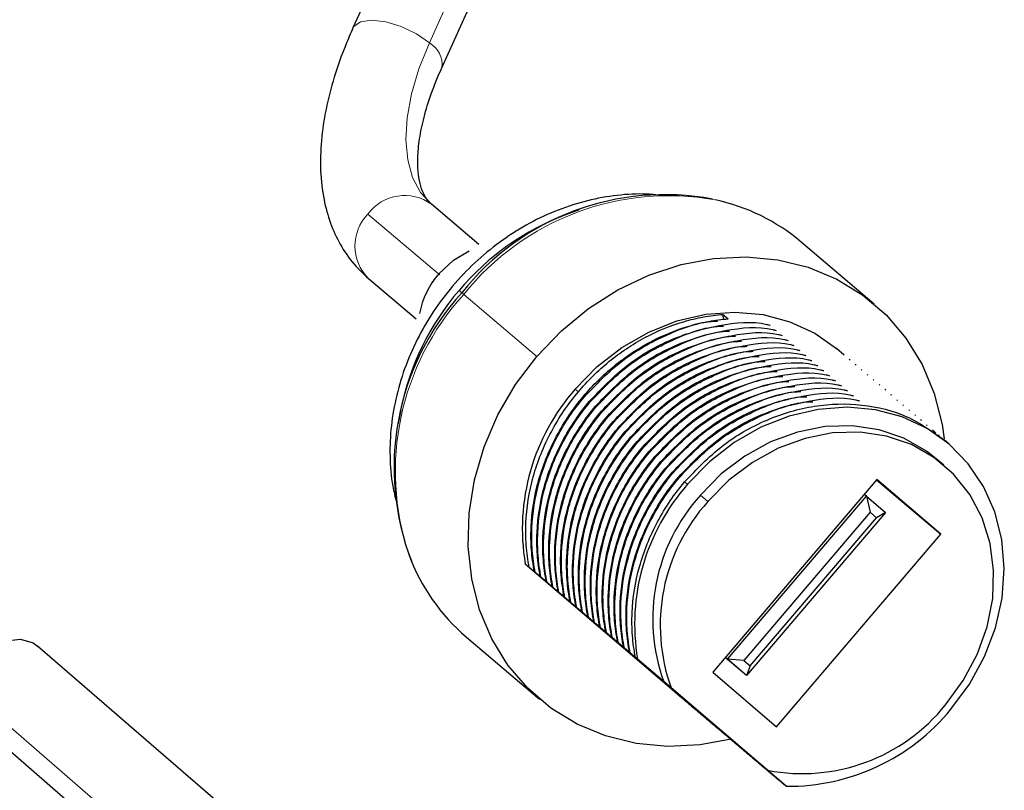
# Model space of a CAD drawing. Header units: millimetres. Extents: x 5 to 418, y 2 to 292.
# Tile 24 of 43: x 92 to 142, y 69 to 109. Entities that reach past the tile are written whole.
import ezdxf

# ---------------------------------------------------------------- set-up
doc = ezdxf.new("R2010")
doc.units = ezdxf.units.MM

msp = doc.modelspace()

# ---------------------------------------------------------------- linework, layer by layer
at = {"color": 7, "linetype": 'Continuous', "lineweight": 25}
for p, q in [((115.307, 122.469), (108.907, 108.23)), ((113.467, 106.181), (119.867, 120.419)), ((115.375, 97.103), (112.935, 99.171)), ((120.526, 98.89), (119.877, 98.648)), ((135.691, 94.043), (131.934, 97.227)), ((109.702, 95.356), (112.155, 93.277)), ((127.952, 93.244), (127.916, 93.51)), ((134.14, 91.425), (133.751, 91.754)), ((134.445, 91.166), (134.407, 91.199)), ((134.751, 90.908), (134.713, 90.94)), ((135.056, 90.649), (135.018, 90.681)), ((135.361, 90.39), (135.323, 90.422)), ((135.667, 90.131), (135.628, 90.164)), ((135.972, 89.873), (135.934, 89.905)), ((136.277, 89.614), (136.239, 89.646)), ((136.583, 89.355), (136.544, 89.388)), ((136.888, 89.096), (136.85, 89.129)), ((111.357, 88.594), (111.225, 87.914)), ((137.193, 88.838), (137.155, 88.87)), ((137.498, 88.579), (137.46, 88.611)), ((137.804, 88.32), (137.766, 88.353)), ((138.109, 88.062), (138.071, 88.094)), ((138.414, 87.803), (138.376, 87.835)), ((138.72, 87.544), (138.682, 87.576)), ((139.025, 87.285), (138.987, 87.318)), ((139.521, 86.865), (139.292, 87.059)), ((139.259, 85.776), (138.874, 86.102)), ((135.822, 85.03), (127.388, 75.137)), ((135.811, 85.017), (139.105, 82.226)), ((139.105, 82.226), (135.822, 85.03)), ((128.145, 75.803), (135.281, 84.174)), ((135.281, 84.174), (135.171, 84.267)), ((135.281, 84.174), (135.477, 83.35)), ((135.281, 84.174), (136.266, 83.333)), ((135.477, 83.35), (128.99, 75.74)), ((136.266, 83.333), (129.13, 74.962)), ((129.318, 75.46), (135.805, 83.07)), ((135.805, 83.07), (135.477, 83.35)), ((136.266, 83.333), (135.805, 83.07)), ((130.672, 72.332), (139.105, 82.226)), ((125.398, 74.165), (117.758, 80.691)), ((117.965, 80.516), (117.758, 80.691)), ((118.27, 80.257), (118.232, 80.289)), ((118.575, 79.998), (118.537, 80.03)), ((118.665, 79.919), (118.589, 79.983)), ((118.881, 79.739), (118.843, 79.772)), ((118.97, 79.66), (118.894, 79.725)), ((119.186, 79.481), (119.148, 79.513)), ((119.276, 79.401), (119.199, 79.466)), ((119.491, 79.222), (119.453, 79.254)), ((119.581, 79.142), (119.505, 79.207)), ((119.797, 78.963), (119.758, 78.996)), ((119.886, 78.884), (119.81, 78.948)), ((120.102, 78.704), (120.064, 78.737)), ((120.192, 78.625), (120.115, 78.69)), ((120.407, 78.446), (120.369, 78.478)), ((120.497, 78.366), (120.421, 78.431)), ((120.713, 78.187), (120.674, 78.219)), ((120.802, 78.108), (120.726, 78.172)), ((121.018, 77.928), (120.98, 77.961)), ((121.108, 77.849), (121.031, 77.913)), ((121.323, 77.67), (121.285, 77.702)), ((121.413, 77.59), (121.336, 77.655)), ((121.629, 77.411), (121.59, 77.443)), ((121.718, 77.331), (121.642, 77.396)), ((114.737, 76.934), (118.494, 73.75)), ((121.934, 77.152), (121.896, 77.184)), ((122.023, 77.073), (121.947, 77.137)), ((122.239, 76.893), (122.201, 76.926)), ((120.679, 52.262), (92.706, 76.476)), ((122.329, 76.814), (122.252, 76.879)), ((122.544, 76.635), (122.506, 76.667)), ((122.634, 76.555), (122.558, 76.62)), ((122.85, 76.376), (122.812, 76.408)), ((122.939, 76.296), (122.863, 76.361)), ((123.155, 76.117), (123.117, 76.15)), ((123.245, 76.038), (123.168, 76.102)), ((123.528, 75.801), (123.422, 75.891)), ((129.13, 74.962), (128.032, 75.892)), ((128.145, 75.803), (128.035, 75.896)), ((123.55, 75.779), (123.474, 75.844)), ((124.87, 74.655), (123.528, 75.801)), ((123.855, 75.52), (123.779, 75.585)), ((128.99, 75.74), (128.145, 75.803)), ((129.13, 74.962), (128.145, 75.803)), ((128.99, 75.74), (129.318, 75.46)), ((129.318, 75.46), (129.13, 74.962)), ((127.388, 75.137), (130.672, 72.332)), ((125.255, 74.329), (124.87, 74.655)), ((125.23, 74.311), (125.307, 74.246)), ((130.21, 70.096), (125.255, 74.329)), ((125.663, 73.94), (125.398, 74.165)), ((125.536, 74.052), (125.612, 73.987)), ((125.841, 73.793), (125.917, 73.729)), ((125.969, 73.681), (125.931, 73.714)), ((126.146, 73.534), (126.223, 73.47)), ((126.274, 73.423), (126.236, 73.455)), ((126.452, 73.276), (126.528, 73.211)), ((126.579, 73.164), (126.541, 73.196)), ((126.757, 73.017), (126.833, 72.952)), ((126.885, 72.905), (126.846, 72.938)), ((89.433, 72.696), (117.698, 48.229)), ((127.062, 72.758), (127.138, 72.694)), ((127.19, 72.646), (127.152, 72.679)), ((127.367, 72.5), (127.444, 72.435)), ((127.495, 72.388), (127.457, 72.42)), ((127.673, 72.241), (127.749, 72.176)), ((127.801, 72.129), (127.762, 72.161)), ((127.978, 71.982), (128.054, 71.917)), ((128.106, 71.87), (128.068, 71.903)), ((128.283, 71.723), (128.36, 71.659)), ((128.411, 71.612), (128.373, 71.644)), ((128.589, 71.465), (128.665, 71.4)), ((128.716, 71.353), (128.678, 71.385)), ((128.894, 71.206), (128.97, 71.141)), ((129.022, 71.094), (128.984, 71.126)), ((129.199, 70.947), (129.276, 70.883)), ((129.327, 70.835), (129.289, 70.868)), ((129.505, 70.689), (129.581, 70.624)), ((129.632, 70.577), (129.594, 70.609)), ((129.81, 70.43), (129.886, 70.365)), ((131.168, 69.276), (129.826, 70.422)), ((129.826, 70.422), (130.21, 70.096)), ((129.938, 70.318), (129.9, 70.35)), ((130.115, 70.171), (130.192, 70.106)), ((130.243, 70.059), (130.205, 70.092)), ((130.421, 69.912), (130.497, 69.848)), ((130.548, 69.801), (130.51, 69.833)), ((130.854, 69.542), (130.816, 69.574)), ((131.168, 69.276), (131.121, 69.315))]:
    msp.add_line(p, q, dxfattribs=at)
at = {"color": 7, "linetype": 'Continuous', "lineweight": 18}
for p, q in [((112.831, 107.451), (119.231, 121.689)), ((113.308, 95.589), (109.677, 98.666)), ((113.311, 95.593), (113.374, 95.541)), ((114.356, 94.743), (114.499, 94.627)), ((118.359, 91.356), (114.601, 94.54)), ((120.488, 89.538), (120.329, 89.674)), ((120.794, 89.28), (120.755, 89.312)), ((121.099, 89.021), (121.061, 89.053)), ((121.404, 88.762), (121.366, 88.795)), ((121.71, 88.503), (121.671, 88.536)), ((122.015, 88.245), (121.977, 88.277)), ((122.32, 87.986), (122.282, 88.018)), ((122.625, 87.727), (122.587, 87.76)), ((122.931, 87.469), (122.893, 87.501)), ((123.236, 87.21), (123.198, 87.242)), ((123.541, 86.951), (123.503, 86.983)), ((123.847, 86.692), (123.809, 86.725)), ((124.152, 86.434), (124.114, 86.466)), ((124.457, 86.175), (124.419, 86.207)), ((124.763, 85.916), (124.724, 85.949)), ((125.068, 85.658), (125.03, 85.69)), ((125.373, 85.399), (125.335, 85.431)), ((125.679, 85.14), (125.64, 85.172)), ((126.098, 84.784), (125.946, 84.914)), ((126.755, 84.223), (127.14, 83.897)), ((117.972, 49.224), (88.942, 74.354))]:
    msp.add_line(p, q, dxfattribs=at)
at = {"color": 7, "linetype": 'Continuous', "lineweight": 18, "flags": 128}
for points in [[(112.831, 107.451), (112.17, 107.916), (111.391, 108.295), (110.587, 108.543), (109.856, 108.629), (109.285, 108.544), (108.944, 108.297), (108.907, 108.231)], [(112.94, 99.166), (112.382, 99.779), (111.972, 100.545), (111.717, 101.449), (111.623, 102.478), (111.689, 103.612), (111.915, 104.833), (112.298, 106.12), (112.831, 107.451)]]:
    msp.add_lwpolyline(points, dxfattribs=at)
at = {"color": 7, "linetype": 'Continuous', "lineweight": 25, "flags": 128}
for points in [[(113.311, 95.593), (114.072, 96.304), (114.882, 96.78)], [(118.359, 91.356), (119.615, 92.665), (121.01, 93.81), (122.519, 94.771), (124.113, 95.529), (125.763, 96.071), (127.437, 96.385), (129.105, 96.467), (130.735, 96.315), (132.298, 95.932), (133.763, 95.324), (135.104, 94.503), (136.296, 93.485), (137.317, 92.289), (138.147, 90.935), (138.771, 89.451), (139.178, 87.863), (139.287, 87.126)], [(120.329, 89.674), (121.457, 90.829), (122.725, 91.813), (124.099, 92.603), (125.548, 93.178), (127.035, 93.524), (128.523, 93.634), (129.975, 93.503), (131.357, 93.137), (132.634, 92.542), (133.751, 91.754)], [(127.916, 93.51), (128.065, 93.384), (128.183, 93.284)], [(128.334, 71.7), (126.748, 71.407), (125.08, 71.325), (123.45, 71.478), (121.887, 71.861), (120.422, 72.469), (119.08, 73.289), (117.888, 74.307), (116.868, 75.504), (116.038, 76.857), (115.414, 78.342), (115.007, 79.929), (114.826, 81.591), (114.873, 83.296), (115.147, 85.011), (115.644, 86.706), (116.355, 88.349), (117.265, 89.909), (118.359, 91.356)], [(139.626, 73.23), (140.588, 74.527), (141.359, 75.935), (141.922, 77.418), (142.261, 78.941), (142.369, 80.465), (142.243, 81.953), (141.886, 83.368), (141.307, 84.677), (140.52, 85.845), (139.544, 86.846), (138.404, 87.653), (137.127, 88.247), (135.745, 88.614), (134.292, 88.744), (132.804, 88.635), (131.318, 88.288), (129.869, 87.713), (128.494, 86.924), (127.227, 85.939), (126.098, 84.784)], [(138.874, 86.102), (138.37, 86.491), (137.211, 87.149), (135.934, 87.584), (134.573, 87.785), (133.165, 87.747), (131.748, 87.471), (130.363, 86.963), (129.045, 86.239), (127.831, 85.317), (126.755, 84.223)], [(139.354, 73.465), (140.263, 74.701), (140.982, 76.046), (141.489, 77.462), (141.772, 78.912), (141.822, 80.355), (141.638, 81.753), (141.225, 83.067), (140.594, 84.262), (139.763, 85.304), (138.755, 86.165), (137.596, 86.823), (136.318, 87.258), (134.957, 87.459), (133.549, 87.421), (132.133, 87.145), (130.747, 86.637), (129.43, 85.913), (128.216, 84.991), (127.14, 83.897)], [(88.942, 74.354), (89.203, 75.134), (89.689, 75.848), (90.342, 76.41), (91.082, 76.751), (91.821, 76.832), (92.469, 76.642), (92.706, 76.476)]]:
    msp.add_lwpolyline(points, dxfattribs=at)
at = {"color": 7, "linetype": 'Continuous', "lineweight": 18}
for centre, radius, start, end in [((112.243, 106.361), 1.239, 351.7875, 61.6644), ((111.561, 97.269), 2.346, 53.9852, 143.447), ((125.141, 86.108), 13.498, 79.8886, 141.3379), ((111.359, 97.023), 2.351, 135.6888, 224.9993), ((105.946, 84.377), 13.349, 49.5818, 50.1558), ((124.571, 85.455), 13.488, 137.6589, 198.4547)]:
    msp.add_arc(centre, radius, start, end, dxfattribs=at)
at = {"color": 7, "linetype": 'Continuous', "lineweight": 25}
for centre, radius, start, end in [((124.906, 86.39), 13.272, 79.2598, 141.641), ((125.371, 89.439), 10.185, 49.8809, 77.8692), ((124.644, 86.055), 13.465, 110.7317, 139.8185), ((116.667, 92.697), 4.432, 139.2037, 168.7908), ((124.336, 85.645), 13.32, 137.6028, 201.2924), ((124.572, 85.953), 13.477, 139.2927, 168.7018), ((128.444, 82.492), 10.837, 138.4938, 189.5694), ((134.214, 77.603), 10.837, 138.4938, 189.5694), ((133.768, 77.872), 9.461, 137.8318, 199.8768), ((134.152, 77.546), 9.461, 137.8318, 199.8768), ((121.361, 84.701), 10.208, 200.1437, 229.5423), ((131.987, 79.367), 9.44, 259.1553, 321.2992), ((131.265, 80.089), 10.814, 269.4831, 320.6322)]:
    msp.add_arc(centre, radius, start, end, dxfattribs=at)
for points, knots in [([(108.907, 108.23), (108.779, 107.937), (108.409, 107.085), (107.916, 105.682), (107.492, 104.039), (107.253, 102.431), (107.211, 100.879), (107.373, 99.462), (107.718, 98.204), (108.233, 97.082), (108.889, 96.115), (109.449, 95.592), (109.702, 95.356)], [0, 0, 0, 0, 0.058663, 0.170199, 0.282637, 0.396075, 0.510129, 0.623253, 0.721484, 0.815861, 0.916918, 1, 1, 1, 1]), ([(112.935, 99.171), (112.894, 99.208), (112.765, 99.326), (112.581, 99.586), (112.385, 100.059), (112.254, 100.701), (112.218, 101.52), (112.307, 102.509), (112.537, 103.623), (112.906, 104.851), (113.277, 105.731), (113.467, 106.181)], [0, 0, 0, 0, 0.060639, 0.189957, 0.305279, 0.415099, 0.531796, 0.646839, 0.762061, 0.878324, 1, 1, 1, 1]), ([(124.925, 99.597), (124.619, 99.634), (123.818, 99.732), (122.48, 99.652), (120.948, 99.383), (119.435, 98.9), (117.972, 98.221), (116.585, 97.357), (115.299, 96.324), (114.137, 95.141), (113.121, 93.828), (112.27, 92.41), (111.599, 90.913), (111.121, 89.364), (110.842, 87.79), (110.78, 86.224), (110.876, 84.898), (111.073, 84.132), (111.145, 83.853)], [0, 0, 0, 0, 0.040521, 0.106091, 0.171749, 0.237483, 0.303277, 0.369118, 0.43499, 0.500886, 0.566799, 0.632725, 0.698656, 0.764587, 0.830507, 0.896401, 0.962249, 1, 1, 1, 1]), ([(120.488, 89.538), (120.956, 90.093), (121.484, 90.617), (122.635, 91.556), (123.257, 91.972), (124.554, 92.663), (125.227, 92.939), (126.239, 93.237), (126.576, 93.317), (127.246, 93.441), (127.579, 93.485), (127.916, 93.51)], [0, 0, 0, 0, 0.25, 0.25, 0.5, 0.5, 0.75, 0.75, 0.875, 0.875, 1, 1, 1, 1]), ([(120.755, 89.312), (121.223, 89.867), (121.751, 90.39), (122.902, 91.33), (123.524, 91.746), (124.821, 92.437), (125.494, 92.712), (126.506, 93.011), (126.843, 93.091), (127.513, 93.215), (127.846, 93.258), (128.183, 93.284)], [0, 0, 0, 0, 0.25, 0.25, 0.5, 0.5, 0.75, 0.75, 0.875, 0.875, 1, 1, 1, 1]), ([(120.794, 89.28), (121.414, 89.929), (122.665, 91.239), (124.988, 92.5), (126.709, 93.151), (127.581, 93.166), (127.641, 93.167)], [0, 0, 0, 0, 0.323517, 0.652652, 0.976169, 1, 1, 1, 1]), ([(121.061, 89.053), (121.68, 89.698), (122.93, 90.998), (125.263, 92.331), (127.711, 93.003), (129.469, 93.189), (130.284, 92.967), (130.343, 92.951)], [0, 0, 0, 0, 0.244147, 0.492533, 0.73668, 0.980828, 1, 1, 1, 1]), ([(121.099, 89.021), (121.719, 89.67), (122.97, 90.98), (125.294, 92.241), (127.015, 92.893), (127.886, 92.907), (127.946, 92.908)], [0, 0, 0, 0, 0.323517, 0.652652, 0.976169, 1, 1, 1, 1]), ([(121.366, 88.795), (121.986, 89.439), (123.236, 90.74), (125.568, 92.072), (128.017, 92.744), (129.774, 92.93), (130.589, 92.708), (130.648, 92.692)], [0, 0, 0, 0, 0.244147, 0.492533, 0.73668, 0.980828, 1, 1, 1, 1]), ([(121.404, 88.762), (122.024, 89.412), (123.276, 90.722), (125.599, 91.982), (127.32, 92.634), (128.192, 92.649), (128.251, 92.65)], [0, 0, 0, 0, 0.323517, 0.652652, 0.976169, 1, 1, 1, 1]), ([(121.671, 88.536), (122.291, 89.18), (123.541, 90.481), (125.874, 91.813), (128.322, 92.485), (130.08, 92.671), (130.894, 92.45), (130.954, 92.433)], [0, 0, 0, 0, 0.244147, 0.492533, 0.73668, 0.980828, 1, 1, 1, 1]), ([(121.71, 88.503), (122.33, 89.153), (123.581, 90.463), (125.904, 91.724), (127.625, 92.375), (128.497, 92.39), (128.557, 92.391)], [0, 0, 0, 0, 0.323517, 0.652652, 0.976169, 1, 1, 1, 1]), ([(121.977, 88.277), (122.596, 88.922), (123.846, 90.222), (126.179, 91.555), (128.627, 92.227), (130.385, 92.413), (131.2, 92.191), (131.259, 92.175)], [0, 0, 0, 0, 0.244147, 0.492533, 0.73668, 0.980828, 1, 1, 1, 1]), ([(122.015, 88.245), (122.635, 88.894), (123.886, 90.204), (126.21, 91.465), (127.931, 92.117), (128.802, 92.131), (128.862, 92.132)], [0, 0, 0, 0, 0.323517, 0.652652, 0.976169, 1, 1, 1, 1]), ([(122.282, 88.018), (122.902, 88.663), (124.152, 89.964), (126.484, 91.296), (128.932, 91.968), (130.69, 92.154), (131.505, 91.932), (131.564, 91.916)], [0, 0, 0, 0, 0.244147, 0.492533, 0.73668, 0.980828, 1, 1, 1, 1]), ([(122.32, 87.986), (122.94, 88.635), (124.192, 89.945), (126.515, 91.206), (128.236, 91.858), (129.107, 91.872), (129.167, 91.873)], [0, 0, 0, 0, 0.323517, 0.652652, 0.976169, 1, 1, 1, 1]), ([(122.587, 87.76), (123.207, 88.404), (124.457, 89.705), (126.79, 91.037), (129.238, 91.709), (130.996, 91.895), (131.81, 91.673), (131.87, 91.657)], [0, 0, 0, 0, 0.244147, 0.492533, 0.73668, 0.980828, 1, 1, 1, 1]), ([(122.625, 87.727), (123.246, 88.377), (124.497, 89.687), (126.82, 90.947), (128.541, 91.599), (129.413, 91.614), (129.473, 91.615)], [0, 0, 0, 0, 0.3235173, 0.6526517, 0.976169, 1, 1, 1, 1]), ([(122.893, 87.501), (123.512, 88.146), (124.762, 89.446), (127.095, 90.778), (129.543, 91.45), (131.301, 91.637), (132.116, 91.415), (132.175, 91.398)], [0, 0, 0, 0, 0.244147, 0.492533, 0.73668, 0.980828, 1, 1, 1, 1]), ([(122.931, 87.469), (123.551, 88.118), (124.802, 89.428), (127.125, 90.689), (128.846, 91.34), (129.718, 91.355), (129.778, 91.356)], [0, 0, 0, 0, 0.323517, 0.652652, 0.976169, 1, 1, 1, 1]), ([(123.198, 87.242), (123.818, 87.887), (125.068, 89.187), (127.4, 90.52), (129.848, 91.192), (131.606, 91.378), (132.421, 91.156), (132.48, 91.14)], [0, 0, 0, 0, 0.244147, 0.492533, 0.73668, 0.980828, 1, 1, 1, 1]), ([(123.236, 87.21), (123.856, 87.859), (125.108, 89.169), (127.431, 90.43), (129.152, 91.082), (130.023, 91.096), (130.083, 91.097)], [0, 0, 0, 0, 0.323517, 0.652652, 0.976169, 1, 1, 1, 1]), ([(123.503, 86.983), (124.123, 87.628), (125.373, 88.929), (127.705, 90.261), (130.154, 90.933), (131.912, 91.119), (132.726, 90.897), (132.786, 90.881)], [0, 0, 0, 0, 0.244147, 0.492533, 0.73668, 0.980828, 1, 1, 1, 1]), ([(123.541, 86.951), (124.162, 87.6), (125.413, 88.91), (127.736, 90.171), (129.457, 90.823), (130.329, 90.838), (130.389, 90.839)], [0, 0, 0, 0, 0.323517, 0.652652, 0.976169, 1, 1, 1, 1]), ([(123.809, 86.725), (124.428, 87.369), (125.678, 88.67), (128.011, 90.002), (130.459, 90.674), (132.217, 90.86), (133.032, 90.638), (133.091, 90.622)], [0, 0, 0, 0, 0.244147, 0.492533, 0.73668, 0.980828, 1, 1, 1, 1]), ([(123.847, 86.692), (124.467, 87.342), (125.718, 88.652), (128.041, 89.913), (129.762, 90.564), (130.634, 90.579), (130.694, 90.58)], [0, 0, 0, 0, 0.323517, 0.652652, 0.976169, 1, 1, 1, 1]), ([(124.114, 86.466), (124.733, 87.111), (125.983, 88.411), (128.316, 89.744), (130.764, 90.415), (132.522, 90.602), (133.337, 90.38), (133.396, 90.364)], [0, 0, 0, 0, 0.244147, 0.492533, 0.73668, 0.980828, 1, 1, 1, 1]), ([(124.152, 86.434), (124.772, 87.083), (126.024, 88.393), (128.347, 89.654), (130.068, 90.305), (130.939, 90.32), (130.999, 90.321)], [0, 0, 0, 0, 0.323517, 0.652652, 0.976169, 1, 1, 1, 1]), ([(124.419, 86.207), (125.039, 86.852), (126.289, 88.152), (128.621, 89.485), (131.07, 90.157), (132.828, 90.343), (133.642, 90.121), (133.702, 90.105)], [0, 0, 0, 0, 0.2441471, 0.4925333, 0.7366804, 0.9808275, 1, 1, 1, 1]), ([(124.457, 86.175), (125.078, 86.824), (126.329, 88.134), (128.652, 89.395), (130.373, 90.047), (131.245, 90.061), (131.304, 90.062)], [0, 0, 0, 0, 0.323517, 0.652652, 0.976169, 1, 1, 1, 1]), ([(124.724, 85.949), (125.344, 86.593), (126.594, 87.894), (128.927, 89.226), (131.375, 89.898), (133.133, 90.084), (133.948, 89.862), (134.007, 89.846)], [0, 0, 0, 0, 0.244147, 0.492533, 0.73668, 0.980828, 1, 1, 1, 1]), ([(117.965, 80.516), (117.889, 80.891), (117.838, 81.271), (117.78, 82.035), (117.775, 82.415), (117.824, 83.58), (117.95, 84.382), (118.39, 85.967), (118.705, 86.749), (119.492, 88.224), (119.964, 88.916), (120.488, 89.538)], [0, 0, 0, 0, 0.125, 0.125, 0.25, 0.25, 0.5, 0.5, 0.75, 0.75, 1, 1, 1, 1]), ([(124.763, 85.916), (125.383, 86.566), (126.634, 87.876), (128.957, 89.136), (130.678, 89.788), (131.55, 89.803), (131.61, 89.804)], [0, 0, 0, 0, 0.323517, 0.652652, 0.976169, 1, 1, 1, 1]), ([(125.03, 85.69), (125.649, 86.334), (126.899, 87.635), (129.232, 88.967), (131.68, 89.639), (133.438, 89.825), (134.253, 89.604), (134.312, 89.587)], [0, 0, 0, 0, 0.244147, 0.492533, 0.73668, 0.980828, 1, 1, 1, 1]), ([(125.068, 85.658), (125.688, 86.307), (126.939, 87.617), (129.263, 88.878), (130.984, 89.529), (131.855, 89.544), (131.915, 89.545)], [0, 0, 0, 0, 0.3235173, 0.6526517, 0.976169, 1, 1, 1, 1]), ([(125.335, 85.431), (125.955, 86.076), (127.205, 87.376), (129.537, 88.709), (131.986, 89.381), (133.743, 89.567), (134.558, 89.345), (134.617, 89.329)], [0, 0, 0, 0, 0.244147, 0.492533, 0.73668, 0.980828, 1, 1, 1, 1]), ([(118.232, 80.289), (118.157, 80.664), (118.105, 81.045), (118.048, 81.808), (118.042, 82.189), (118.092, 83.353), (118.217, 84.155), (118.657, 85.74), (118.972, 86.523), (119.759, 87.998), (120.231, 88.69), (120.755, 89.312)], [0, 0, 0, 0, 0.125, 0.125, 0.25, 0.25, 0.5, 0.5, 0.75, 0.75, 1, 1, 1, 1]), ([(118.27, 80.257), (118.195, 80.632), (118.143, 81.013), (118.086, 81.776), (118.08, 82.156), (118.13, 83.321), (118.256, 84.123), (118.696, 85.708), (119.01, 86.49), (119.797, 87.965), (120.27, 88.657), (120.794, 89.28)], [0, 0, 0, 0, 0.125, 0.125, 0.25, 0.25, 0.5, 0.5, 0.75, 0.75, 1, 1, 1, 1]), ([(118.537, 80.03), (118.462, 80.406), (118.41, 80.786), (118.353, 81.55), (118.347, 81.93), (118.397, 83.095), (118.523, 83.897), (118.963, 85.481), (119.277, 86.264), (120.064, 87.739), (120.537, 88.431), (121.061, 89.053)], [0, 0, 0, 0, 0.125, 0.125, 0.25, 0.25, 0.5, 0.5, 0.75, 0.75, 1, 1, 1, 1]), ([(125.373, 85.399), (125.994, 86.048), (127.245, 87.358), (129.568, 88.619), (131.289, 89.271), (132.161, 89.285), (132.22, 89.286)], [0, 0, 0, 0, 0.323517, 0.652652, 0.976169, 1, 1, 1, 1]), ([(125.64, 85.172), (126.26, 85.817), (127.51, 87.118), (129.843, 88.45), (132.291, 89.122), (134.049, 89.308), (134.863, 89.086), (134.923, 89.07)], [0, 0, 0, 0, 0.244147, 0.492533, 0.73668, 0.980828, 1, 1, 1, 1]), ([(118.575, 79.998), (118.5, 80.373), (118.448, 80.754), (118.391, 81.517), (118.385, 81.898), (118.435, 83.062), (118.561, 83.864), (119.001, 85.449), (119.315, 86.231), (120.102, 87.707), (120.575, 88.399), (121.099, 89.021)], [0, 0, 0, 0, 0.125, 0.125, 0.25, 0.25, 0.5, 0.5, 0.75, 0.75, 1, 1, 1, 1]), ([(118.843, 79.772), (118.767, 80.147), (118.715, 80.527), (118.658, 81.291), (118.652, 81.671), (118.702, 82.836), (118.828, 83.638), (119.268, 85.223), (119.582, 86.005), (120.37, 87.48), (120.842, 88.172), (121.366, 88.795)], [0, 0, 0, 0, 0.125, 0.125, 0.25, 0.25, 0.5, 0.5, 0.75, 0.75, 1, 1, 1, 1]), ([(118.881, 79.739), (118.805, 80.114), (118.754, 80.495), (118.696, 81.259), (118.691, 81.639), (118.74, 82.804), (118.866, 83.605), (119.306, 85.19), (119.621, 85.973), (120.408, 87.448), (120.88, 88.14), (121.404, 88.762)], [0, 0, 0, 0, 0.125, 0.125, 0.25, 0.25, 0.5, 0.5, 0.75, 0.75, 1, 1, 1, 1]), ([(119.148, 79.513), (119.072, 79.888), (119.021, 80.269), (118.964, 81.032), (118.958, 81.412), (119.008, 82.577), (119.133, 83.379), (119.573, 84.964), (119.888, 85.746), (120.675, 87.221), (121.147, 87.914), (121.671, 88.536)], [0, 0, 0, 0, 0.125, 0.125, 0.25, 0.25, 0.5, 0.5, 0.75, 0.75, 1, 1, 1, 1]), ([(125.679, 85.14), (126.299, 85.789), (127.55, 87.099), (129.873, 88.36), (131.594, 89.012), (132.466, 89.026), (132.526, 89.027)], [0, 0, 0, 0, 0.323517, 0.652652, 0.976169, 1, 1, 1, 1]), ([(125.946, 84.914), (126.566, 85.559), (127.816, 86.862), (130.143, 88.179), (132.613, 88.909), (135.086, 88.961), (137.415, 88.39), (138.671, 87.496), (139.29, 87.055)], [0, 0, 0, 0, 0.166063, 0.335009, 0.501071, 0.667134, 0.83608, 1, 1, 1, 1]), ([(119.186, 79.481), (119.111, 79.856), (119.059, 80.236), (119.002, 81), (118.996, 81.38), (119.046, 82.545), (119.171, 83.347), (119.612, 84.932), (119.926, 85.714), (120.713, 87.189), (121.185, 87.881), (121.71, 88.503)], [0, 0, 0, 0, 0.125, 0.125, 0.25, 0.25, 0.5, 0.5, 0.75, 0.75, 1, 1, 1, 1]), ([(119.453, 79.254), (119.378, 79.629), (119.326, 80.01), (119.269, 80.773), (119.263, 81.154), (119.313, 82.318), (119.439, 83.12), (119.879, 84.705), (120.193, 85.488), (120.98, 86.963), (121.453, 87.655), (121.977, 88.277)], [0, 0, 0, 0, 0.125, 0.125, 0.25, 0.25, 0.5, 0.5, 0.75, 0.75, 1, 1, 1, 1]), ([(119.491, 79.222), (119.416, 79.597), (119.364, 79.978), (119.307, 80.741), (119.301, 81.121), (119.351, 82.286), (119.477, 83.088), (119.917, 84.673), (120.231, 85.455), (121.018, 86.93), (121.491, 87.623), (122.015, 88.245)], [0, 0, 0, 0, 0.125, 0.125, 0.25, 0.25, 0.5, 0.5, 0.75, 0.75, 1, 1, 1, 1]), ([(119.758, 78.996), (119.683, 79.371), (119.631, 79.751), (119.574, 80.515), (119.568, 80.895), (119.618, 82.06), (119.744, 82.862), (120.184, 84.447), (120.498, 85.229), (121.286, 86.704), (121.758, 87.396), (122.282, 88.018)], [0, 0, 0, 0, 0.125, 0.125, 0.25, 0.25, 0.5, 0.5, 0.75, 0.75, 1, 1, 1, 1]), ([(119.797, 78.963), (119.721, 79.338), (119.67, 79.719), (119.612, 80.482), (119.607, 80.863), (119.656, 82.027), (119.782, 82.829), (120.222, 84.414), (120.536, 85.197), (121.324, 86.672), (121.796, 87.364), (122.32, 87.986)], [0, 0, 0, 0, 0.125, 0.125, 0.25, 0.25, 0.5, 0.5, 0.75, 0.75, 1, 1, 1, 1]), ([(120.064, 78.737), (119.988, 79.112), (119.937, 79.493), (119.879, 80.256), (119.874, 80.636), (119.923, 81.801), (120.049, 82.603), (120.489, 84.188), (120.804, 84.97), (121.591, 86.445), (122.063, 87.137), (122.587, 87.76)], [0, 0, 0, 0, 0.125, 0.125, 0.25, 0.25, 0.5, 0.5, 0.75, 0.75, 1, 1, 1, 1]), ([(120.102, 78.704), (120.027, 79.08), (119.975, 79.46), (119.918, 80.224), (119.912, 80.604), (119.962, 81.769), (120.087, 82.571), (120.528, 84.156), (120.842, 84.938), (121.629, 86.413), (122.101, 87.105), (122.625, 87.727)], [0, 0, 0, 0, 0.125, 0.125, 0.25, 0.25, 0.5, 0.5, 0.75, 0.75, 1, 1, 1, 1]), ([(138.717, 87.54), (138.726, 87.535), (138.779, 87.504), (138.815, 87.451), (138.845, 87.407)], [0, 0, 0, 0, 0.159563, 1, 1, 1, 1]), ([(120.369, 78.478), (120.294, 78.853), (120.242, 79.234), (120.185, 79.997), (120.179, 80.378), (120.229, 81.542), (120.355, 82.344), (120.795, 83.929), (121.109, 84.711), (121.896, 86.187), (122.369, 86.879), (122.893, 87.501)], [0, 0, 0, 0, 0.125, 0.125, 0.25, 0.25, 0.5, 0.5, 0.75, 0.75, 1, 1, 1, 1]), ([(120.407, 78.446), (120.332, 78.821), (120.28, 79.201), (120.223, 79.965), (120.217, 80.345), (120.267, 81.51), (120.393, 82.312), (120.833, 83.897), (121.147, 84.679), (121.934, 86.154), (122.407, 86.846), (122.931, 87.469)], [0, 0, 0, 0, 0.125, 0.125, 0.25, 0.25, 0.5, 0.5, 0.75, 0.75, 1, 1, 1, 1]), ([(120.674, 78.219), (120.599, 78.594), (120.547, 78.975), (120.49, 79.739), (120.484, 80.119), (120.534, 81.284), (120.66, 82.085), (121.1, 83.67), (121.414, 84.453), (122.201, 85.928), (122.674, 86.62), (123.198, 87.242)], [0, 0, 0, 0, 0.125, 0.125, 0.25, 0.25, 0.5, 0.5, 0.75, 0.75, 1, 1, 1, 1]), ([(120.713, 78.187), (120.637, 78.562), (120.585, 78.943), (120.528, 79.706), (120.522, 80.086), (120.572, 81.251), (120.698, 82.053), (121.138, 83.638), (121.452, 84.42), (122.24, 85.895), (122.712, 86.588), (123.236, 87.21)], [0, 0, 0, 0, 0.125, 0.125, 0.25, 0.25, 0.5, 0.5, 0.75, 0.75, 1, 1, 1, 1]), ([(120.98, 77.961), (120.904, 78.336), (120.853, 78.716), (120.795, 79.48), (120.79, 79.86), (120.839, 81.025), (120.965, 81.827), (121.405, 83.412), (121.72, 84.194), (122.507, 85.669), (122.979, 86.361), (123.503, 86.983)], [0, 0, 0, 0, 0.125, 0.125, 0.25, 0.25, 0.5, 0.5, 0.75, 0.75, 1, 1, 1, 1]), ([(121.018, 77.928), (120.942, 78.303), (120.891, 78.684), (120.834, 79.447), (120.828, 79.828), (120.878, 80.993), (121.003, 81.794), (121.443, 83.379), (121.758, 84.162), (122.545, 85.637), (123.017, 86.329), (123.541, 86.951)], [0, 0, 0, 0, 0.125, 0.125, 0.25, 0.25, 0.5, 0.5, 0.75, 0.75, 1, 1, 1, 1]), ([(121.285, 77.702), (121.21, 78.077), (121.158, 78.458), (121.101, 79.221), (121.095, 79.601), (121.145, 80.766), (121.27, 81.568), (121.711, 83.153), (122.025, 83.935), (122.812, 85.41), (123.284, 86.103), (123.809, 86.725)], [0, 0, 0, 0, 0.125, 0.125, 0.25, 0.25, 0.5, 0.5, 0.75, 0.75, 1, 1, 1, 1]), ([(121.323, 77.67), (121.248, 78.045), (121.196, 78.425), (121.139, 79.189), (121.133, 79.569), (121.183, 80.734), (121.309, 81.536), (121.749, 83.121), (122.063, 83.903), (122.85, 85.378), (123.323, 86.07), (123.847, 86.692)], [0, 0, 0, 0, 0.125, 0.125, 0.25, 0.25, 0.5, 0.5, 0.75, 0.75, 1, 1, 1, 1]), ([(121.59, 77.443), (121.515, 77.818), (121.463, 78.199), (121.406, 78.962), (121.4, 79.343), (121.45, 80.507), (121.576, 81.309), (122.016, 82.894), (122.33, 83.677), (123.117, 85.152), (123.59, 85.844), (124.114, 86.466)], [0, 0, 0, 0, 0.125, 0.125, 0.25, 0.25, 0.5, 0.5, 0.75, 0.75, 1, 1, 1, 1]), ([(121.629, 77.411), (121.553, 77.786), (121.501, 78.167), (121.444, 78.93), (121.438, 79.31), (121.488, 80.475), (121.614, 81.277), (122.054, 82.862), (122.368, 83.644), (123.156, 85.119), (123.628, 85.812), (124.152, 86.434)], [0, 0, 0, 0, 0.125, 0.125, 0.25, 0.25, 0.5, 0.5, 0.75, 0.75, 1, 1, 1, 1]), ([(121.896, 77.184), (121.82, 77.56), (121.769, 77.94), (121.711, 78.704), (121.706, 79.084), (121.755, 80.249), (121.881, 81.051), (122.321, 82.636), (122.635, 83.418), (123.423, 84.893), (123.895, 85.585), (124.419, 86.207)], [0, 0, 0, 0, 0.125, 0.125, 0.25, 0.25, 0.5, 0.5, 0.75, 0.75, 1, 1, 1, 1]), ([(121.934, 77.152), (121.858, 77.527), (121.807, 77.908), (121.749, 78.671), (121.744, 79.052), (121.793, 80.216), (121.919, 81.018), (122.359, 82.603), (122.674, 83.385), (123.461, 84.861), (123.933, 85.553), (124.457, 86.175)], [0, 0, 0, 0, 0.125, 0.125, 0.25, 0.25, 0.5, 0.5, 0.75, 0.75, 1, 1, 1, 1]), ([(122.201, 76.926), (122.126, 77.301), (122.074, 77.681), (122.017, 78.445), (122.011, 78.825), (122.061, 79.99), (122.186, 80.792), (122.627, 82.377), (122.941, 83.159), (123.728, 84.634), (124.2, 85.326), (124.724, 85.949)], [0, 0, 0, 0, 0.125, 0.125, 0.25, 0.25, 0.5, 0.5, 0.75, 0.75, 1, 1, 1, 1]), ([(122.239, 76.893), (122.164, 77.268), (122.112, 77.649), (122.055, 78.413), (122.049, 78.793), (122.099, 79.958), (122.225, 80.76), (122.665, 82.344), (122.979, 83.127), (123.766, 84.602), (124.239, 85.294), (124.763, 85.916)], [0, 0, 0, 0, 0.125, 0.125, 0.25, 0.25, 0.5, 0.5, 0.75, 0.75, 1, 1, 1, 1]), ([(122.506, 76.667), (122.431, 77.042), (122.379, 77.423), (122.322, 78.186), (122.316, 78.566), (122.366, 79.731), (122.492, 80.533), (122.932, 82.118), (123.246, 82.9), (124.033, 84.375), (124.506, 85.068), (125.03, 85.69)], [0, 0, 0, 0, 0.125, 0.125, 0.25, 0.25, 0.5, 0.5, 0.75, 0.75, 1, 1, 1, 1]), ([(122.544, 76.635), (122.469, 77.01), (122.417, 77.39), (122.36, 78.154), (122.354, 78.534), (122.404, 79.699), (122.53, 80.501), (122.97, 82.086), (123.284, 82.868), (124.071, 84.343), (124.544, 85.035), (125.068, 85.658)], [0, 0, 0, 0, 0.125, 0.125, 0.25, 0.25, 0.5, 0.5, 0.75, 0.75, 1, 1, 1, 1]), ([(122.812, 76.408), (122.736, 76.783), (122.684, 77.164), (122.627, 77.927), (122.621, 78.308), (122.671, 79.473), (122.797, 80.274), (123.237, 81.859), (123.551, 82.642), (124.339, 84.117), (124.811, 84.809), (125.335, 85.431)], [0, 0, 0, 0, 0.125, 0.125, 0.25, 0.25, 0.5, 0.5, 0.75, 0.75, 1, 1, 1, 1]), ([(122.85, 76.376), (122.774, 76.751), (122.723, 77.132), (122.665, 77.895), (122.66, 78.275), (122.709, 79.44), (122.835, 80.242), (123.275, 81.827), (123.59, 82.609), (124.377, 84.084), (124.849, 84.777), (125.373, 85.399)], [0, 0, 0, 0, 0.125, 0.125, 0.25, 0.25, 0.5, 0.5, 0.75, 0.75, 1, 1, 1, 1]), ([(123.117, 76.15), (123.041, 76.525), (122.99, 76.905), (122.933, 77.669), (122.927, 78.049), (122.977, 79.214), (123.102, 80.016), (123.542, 81.601), (123.857, 82.383), (124.644, 83.858), (125.116, 84.55), (125.64, 85.172)], [0, 0, 0, 0, 0.125, 0.125, 0.25, 0.25, 0.5, 0.5, 0.75, 0.75, 1, 1, 1, 1]), ([(123.155, 76.117), (123.08, 76.492), (123.028, 76.873), (122.971, 77.636), (122.965, 78.017), (123.015, 79.181), (123.14, 79.983), (123.581, 81.568), (123.895, 82.351), (124.682, 83.826), (125.154, 84.518), (125.679, 85.14)], [0, 0, 0, 0, 0.125, 0.125, 0.25, 0.25, 0.5, 0.5, 0.75, 0.75, 1, 1, 1, 1]), ([(123.422, 75.891), (123.347, 76.266), (123.295, 76.647), (123.238, 77.41), (123.232, 77.79), (123.282, 78.955), (123.408, 79.757), (123.848, 81.342), (124.162, 82.124), (124.949, 83.599), (125.422, 84.291), (125.946, 84.914)], [0, 0, 0, 0, 0.125, 0.125, 0.25, 0.25, 0.5, 0.5, 0.75, 0.75, 1, 1, 1, 1])]:
    msp.add_open_spline(points, degree=3, knots=knots, dxfattribs=at)
for points in [[(118.589, 79.983), (118.381, 80.16), (118.173, 80.338), (117.965, 80.516)], [(118.232, 80.289), (118.374, 80.168), (118.518, 80.044), (118.665, 79.919)], [(118.894, 79.725), (118.687, 79.901), (118.479, 80.079), (118.27, 80.257)], [(118.537, 80.03), (118.679, 79.909), (118.824, 79.785), (118.97, 79.66)], [(119.199, 79.466), (118.992, 79.643), (118.784, 79.82), (118.575, 79.998)], [(118.843, 79.772), (118.985, 79.65), (119.129, 79.527), (119.276, 79.401)], [(119.505, 79.207), (119.297, 79.384), (119.089, 79.561), (118.881, 79.739)], [(119.148, 79.513), (119.29, 79.391), (119.434, 79.268), (119.581, 79.142)], [(119.81, 78.948), (119.603, 79.125), (119.395, 79.303), (119.186, 79.481)], [(119.453, 79.254), (119.595, 79.133), (119.739, 79.009), (119.886, 78.884)], [(120.115, 78.69), (119.908, 78.866), (119.7, 79.044), (119.491, 79.222)], [(119.758, 78.996), (119.901, 78.874), (120.045, 78.751), (120.192, 78.625)], [(120.421, 78.431), (120.213, 78.608), (120.005, 78.785), (119.797, 78.963)], [(120.064, 78.737), (120.206, 78.615), (120.35, 78.492), (120.497, 78.366)], [(120.726, 78.172), (120.519, 78.349), (120.311, 78.527), (120.102, 78.704)], [(120.369, 78.478), (120.511, 78.357), (120.655, 78.233), (120.802, 78.108)], [(121.031, 77.913), (120.824, 78.09), (120.616, 78.268), (120.407, 78.446)], [(120.674, 78.219), (120.816, 78.098), (120.961, 77.974), (121.108, 77.849)], [(121.336, 77.655), (121.129, 77.832), (120.921, 78.009), (120.713, 78.187)], [(120.98, 77.961), (121.122, 77.839), (121.266, 77.716), (121.413, 77.59)], [(121.642, 77.396), (121.435, 77.573), (121.226, 77.75), (121.018, 77.928)], [(121.285, 77.702), (121.427, 77.58), (121.571, 77.457), (121.718, 77.331)], [(121.947, 77.137), (121.74, 77.314), (121.532, 77.492), (121.323, 77.67)], [(121.59, 77.443), (121.732, 77.322), (121.877, 77.198), (122.023, 77.073)], [(122.252, 76.879), (122.045, 77.055), (121.837, 77.233), (121.629, 77.411)], [(121.896, 77.184), (122.038, 77.063), (122.182, 76.939), (122.329, 76.814)], [(122.558, 76.62), (122.35, 76.797), (122.142, 76.974), (121.934, 77.152)], [(122.201, 76.926), (122.343, 76.804), (122.487, 76.681), (122.634, 76.555)], [(122.863, 76.361), (122.656, 76.538), (122.448, 76.715), (122.239, 76.893)], [(122.506, 76.667), (122.648, 76.545), (122.793, 76.422), (122.939, 76.296)], [(123.168, 76.102), (122.961, 76.279), (122.753, 76.457), (122.544, 76.635)], [(122.812, 76.408), (122.954, 76.287), (123.098, 76.163), (123.245, 76.038)], [(123.474, 75.844), (123.266, 76.021), (123.058, 76.198), (122.85, 76.376)], [(123.117, 76.15), (123.259, 76.028), (123.403, 75.905), (123.55, 75.779)], [(123.779, 75.585), (123.572, 75.762), (123.364, 75.939), (123.155, 76.117)], [(123.422, 75.891), (123.564, 75.769), (123.708, 75.646), (123.855, 75.52)], [(125.663, 73.94), (125.521, 74.062), (125.377, 74.185), (125.23, 74.311)], [(125.307, 74.246), (125.514, 74.069), (125.722, 73.892), (125.931, 73.714)], [(125.969, 73.681), (125.827, 73.803), (125.682, 73.926), (125.536, 74.052)], [(125.612, 73.987), (125.819, 73.81), (126.027, 73.633), (126.236, 73.455)], [(126.274, 73.423), (126.132, 73.544), (125.988, 73.668), (125.841, 73.793)], [(125.917, 73.729), (126.125, 73.552), (126.333, 73.374), (126.541, 73.196)], [(126.579, 73.164), (126.437, 73.285), (126.293, 73.409), (126.146, 73.534)], [(126.223, 73.47), (126.43, 73.293), (126.638, 73.115), (126.846, 72.938)], [(126.885, 72.905), (126.743, 73.027), (126.598, 73.15), (126.452, 73.276)], [(126.528, 73.211), (126.735, 73.034), (126.943, 72.857), (127.152, 72.679)], [(127.19, 72.646), (127.048, 72.768), (126.904, 72.891), (126.757, 73.017)], [(126.833, 72.952), (127.04, 72.776), (127.248, 72.598), (127.457, 72.42)], [(127.495, 72.388), (127.353, 72.509), (127.209, 72.633), (127.062, 72.758)], [(127.138, 72.694), (127.346, 72.517), (127.554, 72.339), (127.762, 72.161)], [(127.801, 72.129), (127.659, 72.251), (127.514, 72.374), (127.367, 72.5)], [(127.444, 72.435), (127.651, 72.258), (127.859, 72.081), (128.068, 71.903)], [(128.106, 71.87), (127.964, 71.992), (127.82, 72.115), (127.673, 72.241)], [(127.749, 72.176), (127.956, 71.999), (128.164, 71.822), (128.373, 71.644)], [(128.411, 71.612), (128.269, 71.733), (128.125, 71.857), (127.978, 71.982)], [(128.054, 71.917), (128.262, 71.741), (128.47, 71.563), (128.678, 71.385)], [(128.716, 71.353), (128.574, 71.474), (128.43, 71.598), (128.283, 71.723)], [(128.36, 71.659), (128.567, 71.482), (128.775, 71.304), (128.984, 71.126)], [(129.022, 71.094), (128.88, 71.216), (128.736, 71.339), (128.589, 71.465)], [(128.665, 71.4), (128.872, 71.223), (129.08, 71.046), (129.289, 70.868)], [(129.327, 70.835), (129.185, 70.957), (129.041, 71.08), (128.894, 71.206)], [(128.97, 71.141), (129.178, 70.964), (129.386, 70.787), (129.594, 70.609)], [(129.632, 70.577), (129.49, 70.698), (129.346, 70.822), (129.199, 70.947)], [(129.276, 70.883), (129.483, 70.706), (129.691, 70.528), (129.9, 70.35)], [(129.938, 70.318), (129.796, 70.439), (129.651, 70.563), (129.505, 70.689)], [(129.581, 70.624), (129.788, 70.447), (129.996, 70.27), (130.205, 70.092)], [(130.243, 70.059), (130.101, 70.181), (129.957, 70.304), (129.81, 70.43)], [(129.886, 70.365), (130.094, 70.188), (130.302, 70.011), (130.51, 69.833)], [(130.548, 69.801), (130.406, 69.922), (130.262, 70.045), (130.115, 70.171)], [(130.192, 70.106), (130.399, 69.93), (130.607, 69.752), (130.816, 69.574)], [(130.854, 69.542), (130.712, 69.663), (130.567, 69.787), (130.421, 69.912)], [(130.497, 69.848), (130.704, 69.671), (130.912, 69.493), (131.121, 69.315)]]:
    msp.add_open_spline(points, degree=3, dxfattribs=at)

doc.saveas('drawing.dxf')
